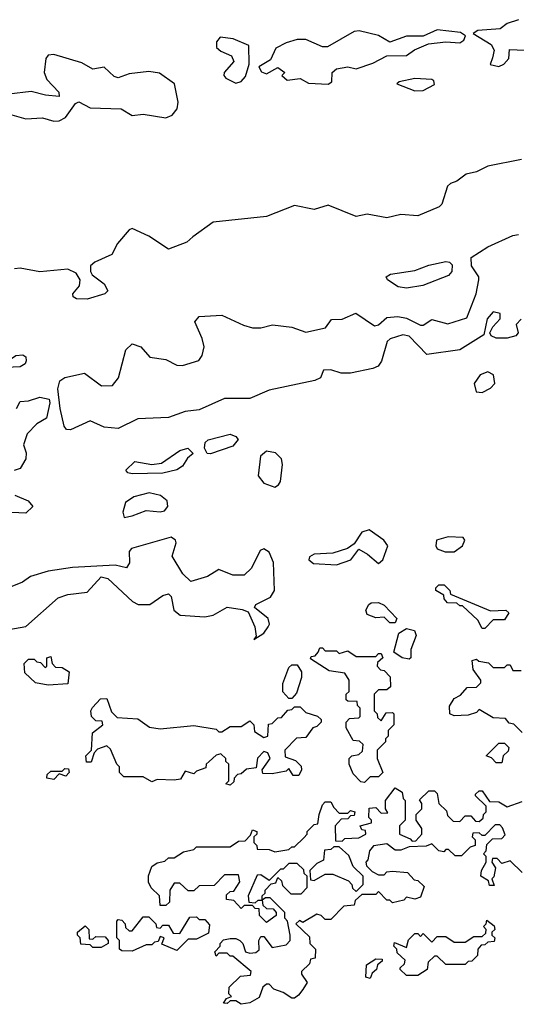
# Model space of a CAD drawing. Extents: x 2895860 to 3052244, y 542080 to 918683.
# Tile 17 of 133: x 3028223 to 3029997, y 564438 to 567954. Entities that reach past the tile are written whole.
import ezdxf

# ---------------------------------------------------------------- set-up
doc = ezdxf.new("R2010")
doc.units = 0

msp = doc.modelspace()

# ---------------------------------------------------------------- linework, layer by layer
at = {"layer": '0CON05XD'}
for points in [[(3030005, 567953.8), (3029965, 567940), (3029939.3, 567920.7), (3029860, 567915), (3029842.5, 567905), (3029906.7, 567865), (3029917.5, 567845), (3029911.9, 567818.1), (3029903.6, 567793.6), (3029935, 567786.7), (3029952.5, 567795), (3029970, 567815), (3029972.5, 567847.5), (3030055, 567844)], [(3029325, 567723.8), (3029338.3, 567731.7), (3029340, 567765), (3029355, 567778.8), (3029395, 567785.8), (3029425, 567778), (3029485, 567798.9), (3029535, 567824.4), (3029604.6, 567825.4), (3029633.7, 567846.4), (3029682.9, 567867.1), (3029745, 567874.5), (3029795, 567870.6), (3029809.3, 567880.7), (3029816.2, 567896.2), (3029797.7, 567907.7), (3029715, 567917.1), (3029665, 567895.5), (3029605, 567895.5), (3029545, 567874), (3029505, 567897.8), (3029436.4, 567913.6), (3029418.3, 567911.7), (3029323, 567857), (3029305, 567856.7), (3029245, 567883.3), (3029215, 567883.3), (3029175, 567871.2), (3029138.3, 567851.7), (3029119.3, 567810.7), (3029077.5, 567785), (3029087, 567767), (3029105, 567760), (3029145, 567782.5), (3029170, 567765), (3029160, 567755), (3029178.3, 567738.3), (3029225, 567743.3), (3029255, 567727.5), (3029325, 567723.8)], [(3028995, 567727.5), (3029015, 567732.5), (3029029.5, 567750.5), (3029042.5, 567795), (3029041.7, 567861.7), (3028985.6, 567885.6), (3028939.2, 567890.8), (3028926, 567875), (3028926.2, 567855), (3028941.7, 567841.7), (3028980, 567825), (3028988.8, 567805), (3028953.3, 567765), (3028952.5, 567755), (3028960, 567745), (3028995, 567727.5)], [(3028195, 567614.2), (3028245, 567599.4), (3028305, 567602.7), (3028345, 567590.8), (3028365, 567592), (3028386.7, 567605), (3028422.5, 567655), (3028435, 567660), (3028475, 567639.4), (3028585.9, 567635.9), (3028625, 567612), (3028665, 567616), (3028745, 567603.3), (3028767.5, 567612.5), (3028786, 567635), (3028789.5, 567659.5), (3028776.7, 567725), (3028723, 567763), (3028685, 567769.2), (3028615, 567760), (3028575, 567746.2), (3028560.8, 567750.8), (3028525, 567784), (3028485, 567777.1), (3028445, 567799.2), (3028345, 567830), (3028325, 567826.7), (3028316.7, 567815), (3028310.8, 567765), (3028320.2, 567740.2), (3028363.3, 567695), (3028365, 567680), (3028316, 567684), (3028265, 567697.8), (3028185, 567687.5)], [(3029635, 567700), (3029665, 567701.2), (3029705, 567722.5), (3029702.5, 567735), (3029695, 567740), (3029635, 567744), (3029578.3, 567731.7), (3029570, 567725), (3029635, 567700)], [(3030015.3, 567454.7), (3029895, 567430.5), (3029855, 567410.8), (3029818.3, 567401.7), (3029785, 567376.7), (3029761.7, 567368.3), (3029751.2, 567358.8), (3029730.8, 567295), (3029722, 567285), (3029645, 567252.7), (3029585, 567257.8), (3029535, 567246.5), (3029465, 567258.9), (3029425, 567251.1), (3029325, 567290.9), (3029275, 567275.5), (3029205, 567290), (3029105, 567250.9), (3028915, 567230.8), (3028841.4, 567178.6), (3028820.7, 567159.3), (3028755, 567134.2), (3028685, 567181.2), (3028625, 567207.5), (3028615, 567203.3), (3028572.9, 567155), (3028552.5, 567115), (3028492, 567088), (3028476.7, 567075), (3028476.2, 567055), (3028482.7, 567042.7), (3028525, 567010), (3028538, 566985), (3028527.5, 566975), (3028465, 566956), (3028426.4, 566956.4), (3028413.9, 566963.9), (3028413.8, 566975), (3028436.7, 567003.3), (3028439.4, 567025), (3028425, 567048.6), (3028395, 567062.5), (3028295, 567052.9), (3028225, 567066.9), (3028205.5, 567064.5)], [(3028405, 566488.8), (3028390.7, 566490.7), (3028382, 566502), (3028368, 566565), (3028360, 566635), (3028366.4, 566663.6), (3028384.2, 566675.8), (3028455, 566691.2), (3028516.1, 566646.1), (3028555, 566647.5), (3028575.8, 566674.2), (3028602, 566775), (3028625, 566796.7), (3028656.7, 566785), (3028688.1, 566748.1), (3028745, 566740.6), (3028785, 566720), (3028805, 566719.2), (3028863, 566737), (3028875.6, 566754.5), (3028882.2, 566785), (3028875.5, 566815.5), (3028849.2, 566875), (3028865, 566894.2), (3028945, 566898.8), (3029022.3, 566862.3), (3029055, 566853.8), (3029085, 566853.8), (3029126.1, 566863.9), (3029195, 566855.8), (3029245, 566838), (3029316.2, 566853.8), (3029337.5, 566882.5), (3029375, 566884), (3029424.1, 566905.9), (3029490.6, 566860.6), (3029505, 566864.2), (3029535, 566890), (3029574.1, 566894.1), (3029605, 566888), (3029655, 566863.3), (3029665, 566863.3), (3029695, 566883.3), (3029752.3, 566867.7), (3029820.7, 566889.3), (3029853.3, 566975), (3029863.3, 567025), (3029863.3, 567035), (3029837.5, 567075), (3029836, 567105), (3029895, 567142.5), (3029985, 567182.5), (3030005, 567187.1)], [(3029605, 566994.4), (3029575, 566999.2), (3029536.7, 567025), (3029532.5, 567035), (3029547.5, 567045), (3029635, 567058.6), (3029685, 567077.5), (3029745, 567090.8), (3029758.3, 567088.3), (3029767.9, 567077.9), (3029767.1, 567055), (3029755, 567040.8), (3029663.3, 567005), (3029605, 566994.4)], [(3030015, 566883.8), (3029996.7, 566865), (3030003.8, 566835), (3029995, 566824.3), (3029965, 566816.9), (3029925, 566816.2), (3029907.5, 566825), (3029902.5, 566835), (3029913, 566857), (3029940, 566885), (3029940, 566905), (3029915, 566910), (3029892.5, 566885), (3029881.2, 566828.8), (3029795, 566774.5), (3029677.7, 566757.7), (3029615, 566823.3), (3029591.7, 566828.3), (3029546.1, 566813.9), (3029535.9, 566804.1), (3029515.5, 566734.5), (3029503.7, 566716.3), (3029485, 566707.5), (3029405, 566690.9), (3029371.9, 566691.9), (3029335, 566703.3), (3029308.3, 566701.7), (3029297.5, 566675), (3029277.5, 566665), (3029115, 566631.1), (3029045, 566601.5), (3028955, 566600.5), (3028865, 566560), (3028815, 566554.2), (3028755, 566532.7), (3028645, 566528.1), (3028575, 566493.3), (3028525, 566498.8), (3028475, 566521.4), (3028405, 566488.8)], [(3028175, 566711.2), (3028167.5, 566715), (3028166.7, 566725), (3028210, 566755), (3028235, 566756.7), (3028245, 566750), (3028246.2, 566735), (3028242.5, 566725), (3028225, 566713.8), (3028175, 566711.2)], [(3029875, 566622.9), (3029905, 566637.5), (3029920, 566655), (3029916.2, 566685), (3029895.7, 566695.7), (3029867.5, 566685), (3029846.9, 566655), (3029854, 566625), (3029875, 566622.9)], [(3028212.5, 566565), (3028225, 566590), (3028255, 566592.5), (3028295, 566606), (3028328.3, 566598.3), (3028331.2, 566585), (3028319.2, 566530.8), (3028285, 566510), (3028250, 566475), (3028236.7, 566435), (3028247.1, 566407.1), (3028245.8, 566385.8), (3028225, 566350.8), (3028204, 566344)], [(3028905, 566403.8), (3028892.5, 566405), (3028883.6, 566423.6), (3028886.1, 566443.9), (3028896.1, 566453.9), (3028975, 566473.1), (3028995.5, 566465.5), (3029004, 566455), (3028985, 566430.6), (3028905, 566403.8)], [(3028625, 566332.5), (3028610, 566335), (3028602.5, 566345), (3028635, 566376), (3028695.5, 566365.5), (3028729.6, 566370.4), (3028795, 566415.6), (3028823.6, 566423.6), (3028842.5, 566405), (3028822.7, 566387.3), (3028805, 566358.8), (3028785, 566346), (3028735, 566334.5), (3028625, 566332.5)], [(3029135, 566284.5), (3029147.8, 566292.2), (3029154.4, 566305), (3029162, 566365), (3029158, 566385), (3029137.4, 566407.4), (3029105, 566412.9), (3029082.9, 566395), (3029075.5, 566325), (3029095, 566298.5), (3029135, 566284.5)], [(3028596.4, 566176.4), (3028625, 566181.9), (3028675, 566200.8), (3028725, 566195.7), (3028740.6, 566199.4), (3028753.1, 566215), (3028750, 566235), (3028726, 566255), (3028685.4, 566264.6), (3028630.7, 566249.3), (3028600.9, 566229.1), (3028591.4, 566195), (3028596.4, 566176.4)], [(3028205.8, 566255.8), (3028253.3, 566235), (3028270, 566215), (3028245, 566191.5), (3028195, 566193.3)], [(3029355, 566006.5), (3029406.2, 566025), (3029435, 566062.5), (3029466.2, 566045), (3029505, 566012), (3029520, 566025), (3029538.8, 566075), (3029524.5, 566094.5), (3029471.9, 566131.9), (3029445, 566123.1), (3029417.7, 566082.3), (3029394.5, 566065.5), (3029341.7, 566048.3), (3029274.6, 566045.4), (3029258.8, 566035), (3029256.7, 566025), (3029272.2, 566012.2), (3029355, 566006.5)], [(3028185, 565775.5), (3028245, 565786.4), (3028361.2, 565888.8), (3028395, 565901.4), (3028465, 565909.4), (3028515, 565964), (3028537.9, 565957.9), (3028626.3, 565876.3), (3028646.7, 565865), (3028688.8, 565865), (3028735, 565897.1), (3028755, 565903.8), (3028764.2, 565894.2), (3028774.3, 565845), (3028797.1, 565827.1), (3028885, 565820.9), (3028915, 565826.8), (3028965, 565855.5), (3029017.6, 565847.6), (3029039.1, 565839.1), (3029062.7, 565785), (3029068.3, 565751.7), (3029060, 565740), (3029095, 565762.5), (3029111.1, 565785), (3029115.5, 565795.5), (3029111.4, 565815), (3029062.5, 565855), (3029066.7, 565865), (3029118.8, 565891.2), (3029133.2, 565915), (3029130.5, 566015), (3029115, 566052), (3029095, 566063.8), (3029082.3, 566057.7), (3029051.4, 565995), (3029025, 565970.6), (3028985, 565970), (3028935, 565990), (3028893.8, 565965), (3028835, 565948), (3028805.7, 565975), (3028768.3, 566038.3), (3028782.5, 566085), (3028780, 566095), (3028765, 566106.2), (3028622.5, 566065), (3028614, 566055), (3028616.1, 566013.9), (3028605, 565996.7), (3028565, 566006.2), (3028412, 565998), (3028325, 565984.3), (3028262.5, 565965), (3028233.3, 565945), (3028195, 565930)], [(3029742.8, 566052.8), (3029775, 566053.4), (3029805.4, 566075), (3029812.9, 566095), (3029806.7, 566105), (3029753.5, 566106.5), (3029712.5, 566095), (3029709.2, 566075), (3029715, 566063.8), (3029742.8, 566052.8)], [(3029885, 565780), (3029875, 565780), (3029859.3, 565809.3), (3029805, 565860), (3029795, 565860), (3029785, 565870), (3029751.7, 565871.7), (3029740, 565885), (3029738.3, 565898.3), (3029710, 565915), (3029710, 565925), (3029720, 565935), (3029740, 565935), (3029760, 565915), (3029761.7, 565901.7), (3029905, 565842.5), (3029960, 565845), (3029970, 565835), (3029955, 565810), (3029915, 565810), (3029885, 565780)], [(3029565, 565800), (3029545, 565800), (3029525, 565820), (3029495, 565817.5), (3029465, 565830), (3029460, 565845), (3029470, 565865), (3029478.3, 565871.7), (3029505, 565872.5), (3029525, 565862.5), (3029570, 565815), (3029565, 565800)], [(3029615, 565670), (3029590, 565675), (3029560, 565695), (3029577.5, 565762.5), (3029605, 565780), (3029633, 565773), (3029640, 565755), (3029620, 565705), (3029620, 565675), (3029615, 565670)], [(3029455, 565230), (3029441.7, 565231.7), (3029415, 565260), (3029400, 565295), (3029400, 565315), (3029410, 565325), (3029435, 565330), (3029448.3, 565341.7), (3029450, 565365), (3029437, 565377), (3029415, 565380), (3029390, 565425), (3029390, 565445), (3029401.7, 565458.3), (3029435, 565460), (3029440, 565465), (3029440, 565495), (3029430, 565505), (3029428.3, 565518.3), (3029395, 565520), (3029390, 565525), (3029390, 565545), (3029400, 565555), (3029400, 565595), (3029385, 565620), (3029328.3, 565628.3), (3029261.7, 565671.7), (3029265, 565680), (3029278.3, 565681.7), (3029290, 565695), (3029295, 565710), (3029305, 565710), (3029315, 565700), (3029355, 565700), (3029365, 565690), (3029395, 565700), (3029425, 565680), (3029495, 565680), (3029505, 565690), (3029515, 565690), (3029520, 565675), (3029501.7, 565658.3), (3029500, 565645), (3029511.7, 565631.7), (3029525, 565630), (3029547, 565607), (3029548.3, 565571.7), (3029535, 565560), (3029505, 565560), (3029490, 565545), (3029490, 565485), (3029500, 565475), (3029501.7, 565461.7), (3029515, 565450), (3029531.7, 565478.3), (3029555, 565480), (3029560, 565475), (3029560, 565435), (3029540, 565415), (3029540, 565395), (3029530, 565385), (3029530, 565375), (3029500, 565345), (3029500, 565315), (3029520, 565265), (3029505, 565250), (3029475, 565250), (3029455, 565230)], [(3028325, 565577.5), (3028280, 565585), (3028241.7, 565621.7), (3028240, 565655), (3028255, 565670), (3028275, 565670), (3028285, 565660), (3028298.3, 565658.3), (3028315, 565640), (3028320, 565645), (3028320, 565675), (3028335, 565680), (3028340, 565655), (3028351.7, 565641.7), (3028375, 565640), (3028400, 565625), (3028395, 565582.5), (3028325, 565577.5)], [(3030018.3, 565408.3), (3029988.3, 565438.3), (3029971.7, 565441.7), (3029958.3, 565458.3), (3029915, 565460), (3029865, 565490), (3029855, 565480), (3029825, 565470), (3029775, 565467.5), (3029760, 565475), (3029758.3, 565501.7), (3029775, 565530), (3029798.3, 565541.7), (3029821.7, 565568.3), (3029855, 565570), (3029870, 565585), (3029870, 565595), (3029843, 565633), (3029840, 565665), (3029855, 565670), (3029863, 565663), (3029897.5, 565657.5), (3029915, 565640), (3029955, 565640), (3029965, 565650), (3029975, 565650), (3029985, 565630), (3030015, 565630)], [(3029195, 565530), (3029185, 565530), (3029163, 565553), (3029163, 565583), (3029185, 565640), (3029195, 565650), (3029215, 565650), (3029230, 565625), (3029230, 565605), (3029211.7, 565548.3), (3029195, 565530)], [(3028975, 565220), (3028960, 565225), (3028970, 565235), (3028970, 565295), (3028960, 565305), (3028960, 565315), (3028941.7, 565331.7), (3028925, 565327.5), (3028900, 565305), (3028890, 565295), (3028888.3, 565281.7), (3028855, 565270), (3028845, 565260), (3028815, 565270), (3028798.3, 565241.7), (3028775, 565237.5), (3028715, 565240), (3028695, 565232.5), (3028665, 565250), (3028595, 565250), (3028580, 565265), (3028580, 565285), (3028570, 565295), (3028548.3, 565348.3), (3028535, 565360), (3028501.7, 565348.3), (3028490, 565335), (3028478.3, 565301.7), (3028461.7, 565301.7), (3028460, 565325), (3028480, 565345), (3028483, 565407), (3028520, 565435), (3028518.3, 565448.3), (3028495, 565450), (3028480, 565465), (3028477.5, 565485), (3028483, 565497), (3028511.7, 565528.3), (3028535, 565530), (3028551.7, 565481.7), (3028571.7, 565461.7), (3028645, 565457.5), (3028686.7, 565426.7), (3028725, 565421.2), (3028845, 565433.3), (3028925, 565420), (3028935, 565410), (3028945, 565410), (3028975, 565430), (3029015, 565430), (3029045, 565450), (3029060, 565435), (3029061.7, 565411.7), (3029095, 565390), (3029110, 565395), (3029111.7, 565438.3), (3029125, 565440), (3029145, 565460), (3029158.3, 565461.7), (3029181.7, 565488.3), (3029195, 565490), (3029205, 565500), (3029225, 565500), (3029245, 565480), (3029287, 565467), (3029300, 565455), (3029300, 565445), (3029285, 565430), (3029270, 565425), (3029245, 565390), (3029211.7, 565388.3), (3029170, 565345), (3029171.7, 565321.7), (3029208.3, 565308.3), (3029228.3, 565288.3), (3029230, 565275), (3029220, 565255), (3029200, 565255), (3029185, 565280), (3029175, 565270), (3029125, 565260), (3029091.7, 565261.7), (3029090, 565275), (3029117.5, 565315), (3029110, 565335), (3029095, 565340), (3029073, 565317), (3029068.3, 565281.7), (3029033, 565277), (3029015, 565260), (3029001.7, 565258.3), (3028990, 565245), (3028988.3, 565231.7), (3028975, 565220)], [(3029945, 565300), (3029925, 565300), (3029908.3, 565318.3), (3029890, 565325), (3029935, 565370), (3029955, 565370), (3029970, 565355), (3029968.3, 565341.7), (3029950, 565325), (3029945, 565300)], [(3028345, 565240), (3028320, 565245), (3028321.7, 565258.3), (3028335, 565270), (3028375, 565270), (3028385, 565280), (3028398.3, 565278.3), (3028400, 565265), (3028388.3, 565251.7), (3028365, 565260), (3028345, 565240)], [(3029045, 564443.3), (3029015, 564437.5), (3028995, 564450), (3028975, 564450), (3028965, 564440), (3028951.7, 564441.7), (3028961.7, 564458.3), (3028980, 564465), (3028970, 564475), (3028971.7, 564498.3), (3029011.7, 564538.3), (3029048.3, 564541.7), (3029050, 564555), (3028985, 564610), (3028975, 564610), (3028965, 564620), (3028935, 564620), (3028925, 564610), (3028920, 564625), (3028940, 564645), (3028940, 564655), (3028951.7, 564668.3), (3028975, 564672.5), (3028995, 564672.5), (3029010, 564665), (3029020, 564655), (3029030, 564625), (3029045, 564620), (3029067, 564623), (3029078.3, 564631.7), (3029077.5, 564665), (3029085, 564680), (3029095, 564680), (3029125, 564640), (3029175, 564650), (3029190, 564665), (3029190, 564685), (3029180, 564735), (3029170, 564745), (3029170, 564765), (3029118.3, 564818.3), (3029101.7, 564818.3), (3029090, 564810), (3029091.7, 564791.7), (3029105, 564780), (3029128.3, 564778.3), (3029140, 564765), (3029140, 564755), (3029105, 564730), (3029080, 564755), (3029078.3, 564778.3), (3029065, 564780), (3029055, 564790), (3029025, 564790), (3029015, 564780), (3028988.3, 564808.3), (3028961.7, 564811.7), (3028961.7, 564828.3), (3028975, 564840), (3028988.3, 564841.7), (3029010, 564875), (3029005, 564900), (3028955, 564900), (3028918.3, 564861.7), (3028865, 564860), (3028845, 564842.5), (3028825, 564842.5), (3028795, 564870), (3028775, 564870), (3028760, 564845), (3028758.3, 564801.7), (3028745, 564790), (3028725, 564790), (3028722.5, 564825), (3028693.6, 564853.6), (3028683.6, 564873.6), (3028683.6, 564896.4), (3028695, 564930), (3028715, 564942.5), (3028741.7, 564948.3), (3028755, 564960), (3028775, 564960), (3028808.3, 564981.7), (3028845, 564990), (3028855, 565000), (3028975, 565000), (3029005, 565020), (3029028.3, 565021.7), (3029048.3, 565041.7), (3029055, 565060), (3029070, 565055), (3029070, 565045), (3029060, 565035), (3029060, 565015), (3029070, 565005), (3029071.7, 564991.7), (3029115, 564990), (3029135, 564982.5), (3029185, 564990), (3029195, 565000), (3029205, 565000), (3029238.3, 565031.7), (3029250, 565045), (3029250, 565055), (3029275, 565080), (3029288.3, 565081.7), (3029292.5, 565115), (3029305, 565150), (3029315, 565160), (3029335, 565160), (3029345, 565140), (3029365, 565120), (3029395, 565120), (3029405, 565130), (3029420, 565125), (3029418.3, 565111.7), (3029405, 565110), (3029395, 565100), (3029371.7, 565098.3), (3029350, 565075), (3029351.7, 565021.7), (3029375, 565020), (3029385, 565030), (3029435, 565032.5), (3029460, 565045), (3029458.3, 565058.3), (3029445, 565060), (3029440, 565075), (3029480, 565085), (3029480, 565095), (3029470, 565105), (3029471.7, 565138.3), (3029495, 565140), (3029515, 565120), (3029538.3, 565121.7), (3029530, 565135), (3029530, 565165), (3029565, 565210), (3029590, 565195), (3029593, 565173), (3029600, 565165), (3029600, 565095), (3029580, 565075), (3029580, 565045), (3029618.3, 565028.3), (3029625, 565020), (3029638.3, 565021.7), (3029660, 565045), (3029660, 565065), (3029640, 565095), (3029640, 565115), (3029660, 565135), (3029660, 565155), (3029651.7, 565168.3), (3029685, 565200), (3029705, 565200), (3029715, 565190), (3029720, 565155), (3029748.3, 565128.3), (3029751.7, 565111.7), (3029771.7, 565091.7), (3029795, 565090), (3029815, 565110), (3029835, 565110), (3029851.7, 565091.7), (3029865, 565090), (3029878.3, 565101.7), (3029880, 565115), (3029890, 565125), (3029890, 565145), (3029851.7, 565181.7), (3029851.7, 565188.3), (3029865, 565200), (3029875, 565200), (3029901.7, 565161.7), (3029935, 565160), (3029965, 565143.3), (3030018.3, 565161.7)], [(3030018.3, 564908.3), (3029975, 564950), (3029945, 564940), (3029928.3, 564958.3), (3029911.7, 564958.3), (3029910, 564945), (3029922.5, 564925), (3029917, 564893), (3029910, 564885), (3029918.3, 564861.7), (3029901.7, 564861.7), (3029898.3, 564878.3), (3029870, 564895), (3029872.5, 564915), (3029890, 564945), (3029890, 564965), (3029880, 564975), (3029890, 564985), (3029891.7, 565008.3), (3029911.7, 565028.3), (3029945, 565030), (3029957.5, 565042.5), (3029948.3, 565068.3), (3029938.3, 565078.3), (3029921.7, 565078.3), (3029885, 565040), (3029875, 565040), (3029865, 565050), (3029841.7, 565048.3), (3029840, 565035), (3029850, 565025), (3029850, 565005), (3029831.7, 564998.3), (3029801.7, 564968.3), (3029778.3, 564968.3), (3029755, 564990), (3029745, 564990), (3029738.3, 564981.7), (3029720, 564985), (3029695, 565010), (3029675, 565002.5), (3029615, 565000), (3029585, 564987.5), (3029565, 564987.5), (3029535, 565010), (3029487, 565003), (3029472.5, 564985), (3029467, 564953), (3029460, 564945), (3029461.7, 564931.7), (3029481.7, 564911.7), (3029505, 564900), (3029525, 564900), (3029535, 564910), (3029555, 564912.5), (3029608.3, 564908.3), (3029631.7, 564881.7), (3029645, 564880), (3029668.3, 564858.3), (3029655, 564820), (3029635, 564812.5), (3029605, 564820), (3029595, 564810), (3029555, 564800), (3029545, 564810), (3029535, 564810), (3029505, 564840), (3029495, 564830), (3029445, 564830), (3029421.7, 564808.3), (3029418.3, 564791.7), (3029381.7, 564788.3), (3029335, 564740), (3029315, 564740), (3029300, 564755), (3029285, 564760), (3029235, 564730), (3029223, 564737), (3029210, 564725), (3029258.3, 564678.3), (3029260, 564655), (3029280, 564635), (3029278.3, 564601.7), (3029261.7, 564598.3), (3029258.3, 564581.7), (3029230, 564555), (3029230, 564545), (3029250, 564515), (3029235, 564490), (3029219.3, 564470.7), (3029205, 564460), (3029195, 564460), (3029165, 564480), (3029131.7, 564491.7), (3029115, 564510), (3029105, 564510), (3029091.7, 564498.3), (3029078.3, 564461.7), (3029045, 564443.3)], [(3029425, 564840), (3029450, 564865), (3029450, 564895), (3029415, 564930), (3029399.3, 564969.3), (3029365, 565000), (3029345, 565000), (3029335, 564990), (3029311.7, 564988.3), (3029308.3, 564951.7), (3029285, 564940), (3029260, 564915), (3029261.7, 564881.7), (3029275, 564880), (3029315, 564902.5), (3029341.7, 564901.7), (3029398.3, 564878.3), (3029410, 564865), (3029411.7, 564851.7), (3029425, 564840)], [(3029065, 564800), (3029075, 564810), (3029090, 564810), (3029090, 564825), (3029100, 564835), (3029100, 564845), (3029121.7, 564868.3), (3029138.3, 564871.7), (3029145, 564890), (3029158.3, 564878.3), (3029161.7, 564861.7), (3029191.7, 564831.7), (3029228.3, 564831.7), (3029250, 564855), (3029250, 564895), (3029240, 564905), (3029238.3, 564918.3), (3029215, 564940), (3029185, 564940), (3029165, 564920), (3029155, 564920), (3029115, 564880), (3029085, 564900), (3029071.7, 564898.3), (3029040, 564825), (3029041.7, 564801.7), (3029065, 564800)], [(3028625, 564627.5), (3028588.3, 564628.3), (3028580, 564635), (3028580, 564665), (3028570, 564675), (3028570, 564735), (3028575, 564740), (3028588.3, 564738.3), (3028600, 564725), (3028601.7, 564711.7), (3028615, 564700), (3028625, 564700), (3028665, 564750), (3028685, 564750), (3028710, 564725), (3028711.7, 564711.7), (3028725, 564710), (3028735, 564720), (3028755, 564720), (3028771.7, 564691.7), (3028795, 564690), (3028831.7, 564748.3), (3028855, 564750), (3028865, 564740), (3028885, 564740), (3028901.7, 564721.7), (3028898.3, 564691.7), (3028855, 564670), (3028825, 564670), (3028785, 564630), (3028731.7, 564651.7), (3028740, 564675), (3028725, 564680), (3028718.3, 564661.7), (3028705, 564660), (3028695, 564650), (3028675, 564650), (3028625, 564627.5)], [(3028515, 564640), (3028485, 564640), (3028475, 564650), (3028441.7, 564651.7), (3028440, 564675), (3028430, 564685), (3028430, 564695), (3028457.5, 564717.5), (3028470, 564705), (3028471.7, 564671.7), (3028485, 564670), (3028495, 564680), (3028528.3, 564678.3), (3028540, 564665), (3028540, 564655), (3028515, 564640)], [(3029645, 564540), (3029605, 564540), (3029581.7, 564561.7), (3029581.7, 564568.3), (3029598.3, 564581.7), (3029600, 564595), (3029571.7, 564621.7), (3029570, 564635), (3029560, 564645), (3029561.7, 564658.3), (3029605, 564640), (3029611.7, 564668.3), (3029635, 564690), (3029645, 564690), (3029655, 564680), (3029665, 564690), (3029695, 564660), (3029715, 564680), (3029745, 564680), (3029775, 564660), (3029815, 564660), (3029845, 564680), (3029875, 564680), (3029888.3, 564691.7), (3029890, 564705), (3029880, 564715), (3029890, 564725), (3029891.7, 564738.3), (3029918.3, 564718.3), (3029920, 564705), (3029910, 564695), (3029910, 564685), (3029920, 564675), (3029918.3, 564661.7), (3029895, 564660), (3029885, 564650), (3029871.7, 564648.3), (3029860, 564635), (3029858.3, 564611.7), (3029838.3, 564591.7), (3029825, 564590), (3029815, 564580), (3029745, 564580), (3029715, 564610), (3029705, 564610), (3029681.7, 564588.3), (3029678.3, 564561.7), (3029645, 564540)], [(3029475, 564530), (3029460, 564535), (3029461.7, 564578.3), (3029495, 564600), (3029518.3, 564598.3), (3029518.3, 564591.7), (3029501.7, 564578.3), (3029498.3, 564561.7), (3029481.7, 564548.3), (3029475, 564530)]]:
    msp.add_lwpolyline(points, dxfattribs=at)

doc.saveas('drawing.dxf')
